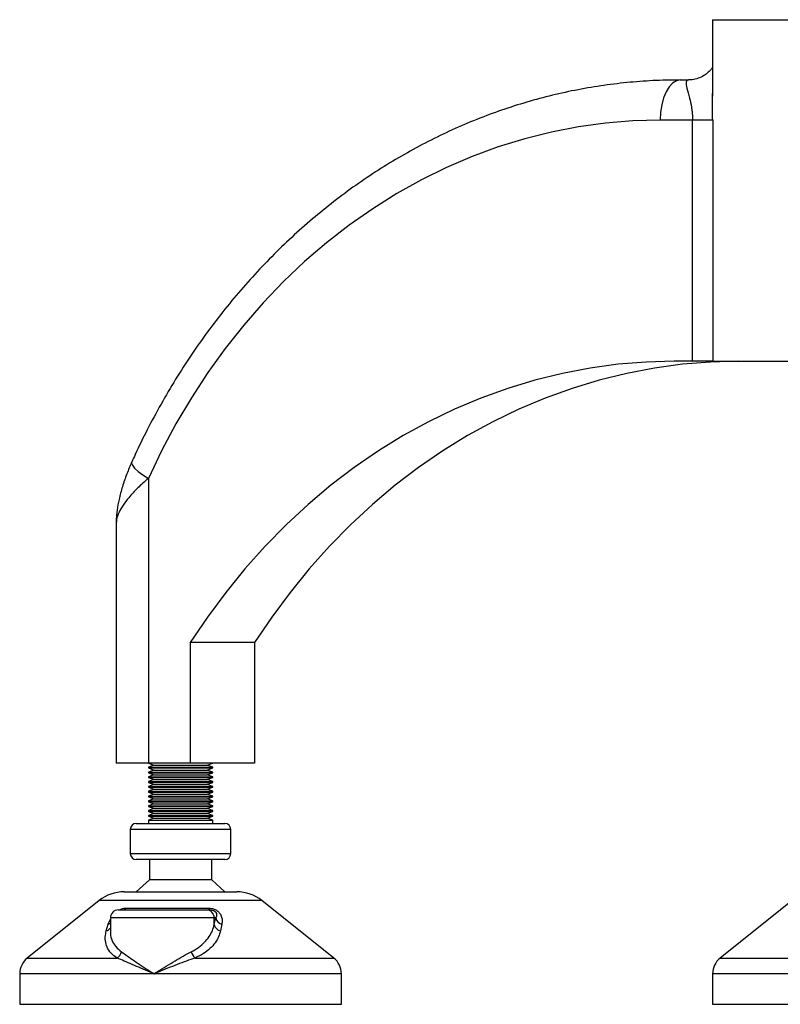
# Model space of a CAD drawing. Header units: millimetres. Extents: x -149 to 420, y 0 to 297.
# Tile 16 of 46: x 26 to 36, y 196 to 209. Entities that reach past the tile are written whole.
import ezdxf

# ---------------------------------------------------------------- set-up
doc = ezdxf.new("R2010")
doc.units = ezdxf.units.MM

msp = doc.modelspace()

# ---------------------------------------------------------------- linework, layer by layer
at = {"color": 7, "linetype": 'Continuous', "lineweight": 25}
for p, q in [((35.05415, 208.72751), (35.05415, 207.77742)), ((35.05415, 208.72751), (36.92915, 208.72751)), ((34.65249, 207.97751), (34.75473, 207.97751)), ((35.0543, 207.77742), (35.0543, 207.81042)), ((34.80483, 207.47751), (34.40249, 207.47751)), ((35.05469, 207.47751), (34.80483, 207.47751)), ((34.80483, 204.47751), (34.80483, 207.47751)), ((35.05469, 207.47751), (35.05469, 204.47751)), ((34.80483, 204.47751), (34.57569, 204.47751)), ((35.05469, 204.47751), (34.80483, 204.47751)), ((35.05469, 204.47751), (36.01415, 204.47751)), ((28.0372, 203.01993), (28.0372, 199.47751)), ((27.6372, 202.47521), (27.6372, 199.47751)), ((28.55681, 200.97751), (28.55681, 199.47751)), ((29.35681, 200.97751), (28.55681, 200.97751)), ((29.35681, 200.97751), (29.35681, 199.47751)), ((28.0372, 199.47751), (27.6372, 199.47751)), ((28.0372, 199.47751), (28.10589, 199.45251)), ((28.55681, 199.47751), (28.0372, 199.47751)), ((28.10589, 199.45251), (28.0372, 199.42751)), ((28.10589, 199.45251), (28.76851, 199.45251)), ((29.35681, 199.47751), (28.55681, 199.47751)), ((28.76851, 199.45251), (28.8372, 199.47751)), ((28.8372, 199.42751), (28.76851, 199.45251)), ((28.0372, 199.42751), (28.0372, 199.41751)), ((28.0372, 199.42751), (28.8372, 199.42751)), ((28.0372, 199.41751), (28.10589, 199.39251)), ((28.0372, 199.41751), (28.8372, 199.41751)), ((28.10589, 199.39251), (28.0372, 199.36751)), ((28.0372, 199.36751), (28.0372, 199.35751)), ((28.0372, 199.36751), (28.8372, 199.36751)), ((28.0372, 199.35751), (28.10589, 199.33251)), ((28.0372, 199.35751), (28.8372, 199.35751)), ((28.10589, 199.33251), (28.0372, 199.30751)), ((28.0372, 199.30751), (28.0372, 199.29751)), ((28.0372, 199.30751), (28.8372, 199.30751)), ((28.10589, 199.39251), (28.76851, 199.39251)), ((28.10589, 199.33251), (28.76851, 199.33251)), ((28.76851, 199.39251), (28.8372, 199.41751)), ((28.8372, 199.36751), (28.76851, 199.39251)), ((28.76851, 199.33251), (28.8372, 199.35751)), ((28.8372, 199.30751), (28.76851, 199.33251)), ((28.8372, 199.41751), (28.8372, 199.42751)), ((28.8372, 199.35751), (28.8372, 199.36751)), ((28.8372, 199.29751), (28.8372, 199.30751)), ((28.0372, 199.29751), (28.10589, 199.27251)), ((28.0372, 199.29751), (28.8372, 199.29751)), ((28.10589, 199.27251), (28.0372, 199.24751)), ((28.0372, 199.24751), (28.0372, 199.23751)), ((28.0372, 199.24751), (28.8372, 199.24751)), ((28.0372, 199.23751), (28.10589, 199.21251)), ((28.0372, 199.23751), (28.8372, 199.23751)), ((28.10589, 199.21251), (28.0372, 199.18751)), ((28.0372, 199.18751), (28.0372, 199.17751)), ((28.0372, 199.18751), (28.8372, 199.18751)), ((28.10589, 199.27251), (28.76851, 199.27251)), ((28.10589, 199.21251), (28.76851, 199.21251)), ((28.76851, 199.27251), (28.8372, 199.29751)), ((28.8372, 199.24751), (28.76851, 199.27251)), ((28.76851, 199.21251), (28.8372, 199.23751)), ((28.8372, 199.18751), (28.76851, 199.21251)), ((28.8372, 199.23751), (28.8372, 199.24751)), ((28.8372, 199.17751), (28.8372, 199.18751)), ((28.0372, 199.17751), (28.10589, 199.15251)), ((28.0372, 199.17751), (28.8372, 199.17751)), ((28.10589, 199.15251), (28.0372, 199.12751)), ((28.0372, 199.12751), (28.0372, 199.11751)), ((28.0372, 199.12751), (28.8372, 199.12751)), ((28.0372, 199.11751), (28.10589, 199.09251)), ((28.0372, 199.11751), (28.8372, 199.11751)), ((28.10589, 199.09251), (28.0372, 199.06751)), ((28.0372, 199.06751), (28.0372, 199.05751)), ((28.0372, 199.06751), (28.8372, 199.06751)), ((28.10589, 199.15251), (28.76851, 199.15251)), ((28.10589, 199.09251), (28.76851, 199.09251)), ((28.76851, 199.15251), (28.8372, 199.17751)), ((28.8372, 199.12751), (28.76851, 199.15251)), ((28.76851, 199.09251), (28.8372, 199.11751)), ((28.8372, 199.06751), (28.76851, 199.09251)), ((28.8372, 199.11751), (28.8372, 199.12751)), ((28.8372, 199.05751), (28.8372, 199.06751)), ((28.0372, 199.05751), (28.10589, 199.03251)), ((28.0372, 199.05751), (28.8372, 199.05751)), ((28.10589, 199.03251), (28.0372, 199.00751)), ((28.0372, 199.00751), (28.0372, 198.99751)), ((28.0372, 199.00751), (28.8372, 199.00751)), ((28.0372, 198.99751), (28.10589, 198.97251)), ((28.0372, 198.99751), (28.8372, 198.99751)), ((28.10589, 198.97251), (28.0372, 198.94751)), ((28.0372, 198.94751), (28.0372, 198.93751)), ((28.0372, 198.94751), (28.8372, 198.94751)), ((28.10589, 199.03251), (28.76851, 199.03251)), ((28.10589, 198.97251), (28.76851, 198.97251)), ((28.76851, 199.03251), (28.8372, 199.05751)), ((28.8372, 199.00751), (28.76851, 199.03251)), ((28.76851, 198.97251), (28.8372, 198.99751)), ((28.8372, 198.94751), (28.76851, 198.97251)), ((28.8372, 198.99751), (28.8372, 199.00751)), ((28.8372, 198.93751), (28.8372, 198.94751)), ((28.0372, 198.93751), (28.10589, 198.91251)), ((28.0372, 198.93751), (28.8372, 198.93751)), ((28.10589, 198.91251), (28.0372, 198.88751)), ((28.0372, 198.88751), (28.0372, 198.87751)), ((28.0372, 198.88751), (28.8372, 198.88751)), ((28.0372, 198.87751), (28.10589, 198.85251)), ((28.0372, 198.87751), (28.8372, 198.87751)), ((28.10589, 198.85251), (28.0372, 198.82751)), ((28.0372, 198.82751), (28.0372, 198.81751)), ((28.0372, 198.82751), (28.8372, 198.82751)), ((28.0372, 198.81751), (28.10589, 198.79251)), ((28.0372, 198.81751), (28.8372, 198.81751)), ((28.10589, 198.91251), (28.76851, 198.91251)), ((28.10589, 198.85251), (28.76851, 198.85251)), ((28.76851, 198.91251), (28.8372, 198.93751)), ((28.8372, 198.88751), (28.76851, 198.91251)), ((28.76851, 198.85251), (28.8372, 198.87751)), ((28.8372, 198.82751), (28.76851, 198.85251)), ((28.76851, 198.79251), (28.8372, 198.81751)), ((28.8372, 198.87751), (28.8372, 198.88751)), ((28.8372, 198.81751), (28.8372, 198.82751)), ((27.8872, 198.72751), (28.9872, 198.72751)), ((28.10589, 198.79251), (28.0372, 198.76751)), ((28.0372, 198.76751), (28.0372, 198.72751)), ((28.0372, 198.76751), (28.8372, 198.76751)), ((28.10589, 198.79251), (28.76851, 198.79251)), ((28.8372, 198.76751), (28.76851, 198.79251)), ((28.8372, 198.72751), (28.8372, 198.76751)), ((27.8122, 198.65251), (27.8122, 198.35251)), ((29.0622, 198.65251), (27.8122, 198.65251)), ((29.0622, 198.35251), (29.0622, 198.65251)), ((27.8122, 198.35251), (29.05366, 198.35251)), ((29.05366, 198.35251), (29.0622, 198.35251)), ((28.9872, 198.27751), (27.8872, 198.27751)), ((28.0497, 198.27751), (28.0497, 198.02751)), ((28.8247, 198.02751), (28.8247, 198.27751)), ((28.0497, 198.02751), (27.8872, 197.87751)), ((28.8247, 198.02751), (28.0497, 198.02751)), ((28.9872, 197.87751), (28.8247, 198.02751)), ((27.73759, 197.87751), (29.13681, 197.87751)), ((27.42524, 197.76794), (26.53103, 197.05257)), ((29.44916, 197.76794), (27.42524, 197.76794)), ((30.34337, 197.05257), (29.44916, 197.76794)), ((36.04219, 197.76794), (35.14798, 197.05257)), ((27.66484, 197.65251), (28.75733, 197.65251)), ((27.75822, 197.67442), (28.78631, 197.67442)), ((28.75733, 197.65251), (28.80562, 197.65251)), ((27.514, 197.39201), (27.53556, 197.47442)), ((27.53556, 197.47442), (27.56484, 197.53862)), ((27.56484, 197.55251), (27.56484, 197.38739)), ((28.85596, 197.55251), (27.56484, 197.55251)), ((28.85596, 197.4701), (28.85596, 197.55251)), ((28.85596, 197.4701), (28.87559, 197.55251)), ((28.87559, 197.55251), (28.85596, 197.55251)), ((28.95095, 197.47442), (28.93367, 197.39201)), ((26.53103, 197.05257), (27.649, 197.05257)), ((28.6187, 197.05257), (30.34337, 197.05257)), ((35.14798, 197.05257), (36.26595, 197.05257)), ((26.4372, 196.85735), (26.4372, 196.47751)), ((28.10778, 196.85735), (26.4372, 196.85735)), ((30.4372, 196.85735), (28.10778, 196.85735)), ((30.4372, 196.47751), (30.4372, 196.85735)), ((35.05415, 196.85735), (35.05415, 196.47751)), ((36.72473, 196.85735), (35.05415, 196.85735)), ((26.4372, 196.47751), (30.4372, 196.47751)), ((35.05415, 196.47751), (39.05415, 196.47751))]:
    msp.add_line(p, q, dxfattribs=at)
at = {"color": 7, "linetype": 'Continuous', "lineweight": 25, "flags": 128}
for points in [[(34.65249, 207.97751), (34.60371, 207.9679), (34.55681, 207.93945), (34.51359, 207.89324), (34.47571, 207.83106), (34.44462, 207.75529), (34.42152, 207.66885), (34.40729, 207.57506), (34.40249, 207.47751)], [(34.40249, 207.47751), (34.06234, 207.4682), (33.72295, 207.44028), (33.38509, 207.39383), (33.04952, 207.32894), (32.71699, 207.24577), (32.38824, 207.14449), (32.06402, 207.02533), (31.74506, 206.88857), (31.43206, 206.73451), (31.12574, 206.56349), (30.82678, 206.37591), (30.53586, 206.17217), (30.25362, 205.95275), (29.98071, 205.71813), (29.71773, 205.46884), (29.46528, 205.20544), (29.22392, 204.92852), (28.99419, 204.63871), (28.77662, 204.33665), (28.57169, 204.02303), (28.37986, 203.69854), (28.20156, 203.36392), (28.0372, 203.01993)], [(34.57569, 204.47751), (34.22633, 204.4681), (33.87772, 204.43988), (33.53064, 204.39293), (33.18583, 204.32733), (32.84404, 204.24324), (32.50602, 204.14083), (32.17251, 204.02034), (31.84422, 203.88201), (31.52188, 203.72616), (31.20618, 203.55312), (30.89782, 203.36327), (30.59746, 203.15701), (30.30575, 202.93481), (30.02334, 202.69714), (29.75083, 202.44453), (29.48882, 202.17751), (29.23788, 201.89667), (28.99856, 201.60263), (28.77137, 201.29602), (28.55681, 200.97751)], [(35.37569, 204.47751), (35.02633, 204.4681), (34.67772, 204.43988), (34.33064, 204.39293), (33.98583, 204.32733), (33.64404, 204.24324), (33.30602, 204.14083), (32.97251, 204.02034), (32.64422, 203.88201), (32.32188, 203.72616), (32.00618, 203.55312), (31.69782, 203.36327), (31.39746, 203.15701), (31.10575, 202.93481), (30.82334, 202.69714), (30.55083, 202.44453), (30.28882, 202.17751), (30.03788, 201.89667), (29.79856, 201.60263), (29.57137, 201.29602), (29.35681, 200.97751)], [(27.83149, 203.22567), (27.82903, 203.21208), (27.8389, 203.18334), (27.866, 203.14832), (27.90928, 203.10836), (27.96709, 203.06501), (28.0372, 203.01993)]]:
    msp.add_lwpolyline(points, dxfattribs=at)
at = {"color": 7, "linetype": 'Continuous', "lineweight": 25}
for centre, radius, start, end in [((27.8872, 198.65251), 0.075, 90, 180), ((28.9872, 198.65251), 0.075, 0, 90), ((27.8872, 198.35251), 0.075, 180, 270), ((28.9872, 198.35251), 0.075, 270, 0), ((27.73759, 197.37751), 0.5, 90, 128.659808), ((29.13681, 197.37751), 0.5, 51.340192, 90), ((27.66484, 197.55251), 0.1, 90, 180), ((27.71766, 197.7008), 0.04839, 273.540628, 326.961215), ((28.75664, 197.55319), 0.09932, 359.608744, 89.603326), ((28.81386, 197.67924), 0.02797, 189.92143, 252.878742), ((27.51025, 197.56216), 0.09132, 286.0946, 306.715472), ((28.95294, 197.4889), 0.09879, 190.972481, 258.746833), ((28.97239, 197.57052), 0.09846, 190.539946, 257.422841), ((27.49478, 197.47248), 0.08273, 283.431665, 327.862419), ((27.57484, 197.16003), 0.13056, 304.610289, 346.999276), ((28.73413, 197.17878), 0.17103, 196.340147, 227.553122), ((26.6872, 196.85735), 0.25, 128.659808, 180), ((30.1872, 196.85735), 0.25, 0, 51.340192), ((35.30415, 196.85735), 0.25, 128.659808, 180)]:
    msp.add_arc(centre, radius, start, end, dxfattribs=at)
for points, knots in [([(35.05415, 208.13742), (35.04922, 208.12969), (35.03652, 208.10981), (34.99968, 208.06982), (34.94492, 208.02839), (34.87611, 207.996), (34.8092, 207.97896), (34.77015, 207.97893), (34.75488, 207.97892)], [0, 0, 0, 0, 0.10732484, 0.27617004, 0.4660971, 0.67233871, 0.87194569, 1, 1, 1, 1]), ([(34.65249, 207.97751), (34.59311, 207.97704), (34.42518, 207.97569), (34.14887, 207.96111), (33.82435, 207.92899), (33.50133, 207.88095), (33.18039, 207.81735), (32.8621, 207.73823), (32.54701, 207.64375), (32.2357, 207.53407), (31.92871, 207.40937), (31.62659, 207.26988), (31.32988, 207.11583), (31.03912, 206.9475), (30.75484, 206.76517), (30.47753, 206.56917), (30.20772, 206.35985), (29.94589, 206.13758), (29.69251, 205.90275), (29.44805, 205.65578), (29.21296, 205.39713), (28.98767, 205.12725), (28.77258, 204.84663), (28.56809, 204.55579), (28.37458, 204.25524), (28.19236, 203.94555), (28.02486, 203.63273), (27.90685, 203.39113), (27.84534, 203.25609), (27.83147, 203.22563)], [0, 0, 0, 0, 0.02112699, 0.05975361, 0.09838224, 0.13701426, 0.17565303, 0.21430174, 0.25296331, 0.29164035, 0.33033512, 0.36904945, 0.40778478, 0.44654213, 0.48532209, 0.52412488, 0.56295035, 0.60179806, 0.64066727, 0.67955703, 0.71846621, 0.75739356, 0.79633772, 0.83529733, 0.87427098, 0.91325731, 0.95225499, 0.989231, 1, 1, 1, 1]), ([(34.75473, 207.97751), (34.74764, 207.97613), (34.73319, 207.97333), (34.72229, 207.94477), (34.73147, 207.87902), (34.76305, 207.77052), (34.7874, 207.66361), (34.80152, 207.57013), (34.80352, 207.51426), (34.80483, 207.47751)], [0, 0, 0, 0, 0.09991646, 0.20366506, 0.41699673, 0.64706945, 0.80694781, 0.87301078, 1, 1, 1, 1]), ([(35.05469, 207.47751), (35.05451, 207.55055), (35.05427, 207.6528), (35.05429, 207.74973), (35.0543, 207.77742)], [0, 0, 0, 0, 0.71435488, 1, 1, 1, 1]), ([(27.83158, 203.22547), (27.81001, 203.17596), (27.76562, 203.07405), (27.71278, 202.91758), (27.67243, 202.76684), (27.64765, 202.63236), (27.63709, 202.53789), (27.63787, 202.48853), (27.63807, 202.47617)], [0, 0, 0, 0, 0.20107136, 0.4139504, 0.62662219, 0.80658518, 0.95159366, 1, 1, 1, 1]), ([(28.0372, 203.01993), (27.9919, 202.98052), (27.90003, 202.9006), (27.79744, 202.78848), (27.72038, 202.6867), (27.66744, 202.5949), (27.63921, 202.52251), (27.6394, 202.48719), (27.63945, 202.4762)], [0, 0, 0, 0, 0.201093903, 0.407868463, 0.568850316, 0.733171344, 0.916910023, 1, 1, 1, 1]), ([(27.67448, 197.6516), (27.67611, 197.6526), (27.68844, 197.66023), (27.71423, 197.66893), (27.74053, 197.67403), (27.75436, 197.67434), (27.75822, 197.67442)], [0, 0, 0, 0, 0.06077528, 0.46101635, 0.84944556, 1, 1, 1, 1]), ([(28.78631, 197.67442), (28.79967, 197.6737), (28.82666, 197.67224), (28.86652, 197.65865), (28.9013, 197.63666), (28.93177, 197.60378), (28.95636, 197.54986), (28.957, 197.50526), (28.95149, 197.47716), (28.95095, 197.47442)], [0, 0, 0, 0, 0.10498573, 0.21201023, 0.31190738, 0.43457509, 0.62328767, 0.96332226, 1, 1, 1, 1]), ([(28.80562, 197.65251), (28.81286, 197.65224), (28.82357, 197.65183), (28.83917, 197.64795), (28.85056, 197.64357), (28.85905, 197.63869), (28.86988, 197.63039), (28.88134, 197.61551), (28.88847, 197.58676), (28.88086, 197.56652), (28.87559, 197.55251)], [0, 0, 0, 0, 0.09136525, 0.135181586, 0.171359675, 0.219621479, 0.246405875, 0.355079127, 0.553664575, 1, 1, 1, 1]), ([(28.57001, 197.13066), (28.60113, 197.14824), (28.66433, 197.18396), (28.73813, 197.24817), (28.79593, 197.31906), (28.83598, 197.39313), (28.8495, 197.44521), (28.85596, 197.4701)], [0, 0, 0, 0, 0.19890398, 0.40393814, 0.60552821, 0.81153111, 1, 1, 1, 1]), ([(27.649, 197.05257), (27.62212, 197.07232), (27.56728, 197.1126), (27.52067, 197.18625), (27.49901, 197.26794), (27.50146, 197.33763), (27.51128, 197.38023), (27.514, 197.39201)], [0, 0, 0, 0, 0.22376691, 0.456398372, 0.680994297, 0.911772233, 1, 1, 1, 1]), ([(27.56715, 197.38739), (27.56643, 197.38017), (27.56209, 197.33684), (27.58242, 197.27151), (27.62676, 197.19171), (27.67667, 197.15125), (27.70206, 197.13066)], [0, 0, 0, 0, 0.07038831, 0.422668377, 0.706256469, 1, 1, 1, 1]), ([(28.93367, 197.39201), (28.92691, 197.36712), (28.91289, 197.31549), (28.8695, 197.24136), (28.80661, 197.17104), (28.72445, 197.10631), (28.65429, 197.07066), (28.6187, 197.05257)], [0, 0, 0, 0, 0.18733275, 0.38847399, 0.59401699, 0.79401178, 1, 1, 1, 1]), ([(27.70206, 197.13066), (27.72657, 197.11354), (27.77561, 197.0793), (27.86356, 197.01855), (27.95959, 196.95387), (28.04242, 196.89942), (28.09246, 196.86717), (28.10736, 196.85762), (28.10778, 196.85735)], [0, 0, 0, 0, 0.2219943, 0.44418898, 0.67378749, 0.90345001, 0.99731866, 1, 1, 1, 1]), ([(28.10778, 196.85735), (28.10819, 196.85762), (28.12309, 196.86717), (28.17336, 196.89918), (28.26055, 196.95363), (28.36742, 197.01806), (28.4724, 197.07902), (28.5372, 197.1133), (28.57001, 197.13066)], [0, 0, 0, 0, 0.00268131, 0.09654883, 0.3237964, 0.5558103, 0.77509969, 1, 1, 1, 1]), ([(28.10778, 196.85735), (28.10734, 196.85754), (28.09096, 196.86436), (28.03585, 196.88742), (27.94422, 196.92636), (27.83662, 196.9726), (27.73635, 197.01599), (27.67811, 197.04038), (27.649, 197.05257)], [0, 0, 0, 0, 0.00257002, 0.0961537, 0.32525092, 0.55431033, 0.77721318, 1, 1, 1, 1]), ([(28.6187, 197.05257), (28.58271, 197.0405), (28.50998, 197.01611), (28.3947, 196.97289), (28.27628, 196.92649), (28.1806, 196.88757), (28.12459, 196.86436), (28.10821, 196.85754), (28.10778, 196.85735)], [0, 0, 0, 0, 0.2205186, 0.44569041, 0.67274829, 0.90384734, 0.99743001, 1, 1, 1, 1])]:
    msp.add_open_spline(points, degree=3, knots=knots, dxfattribs=at)

doc.saveas('drawing.dxf')
